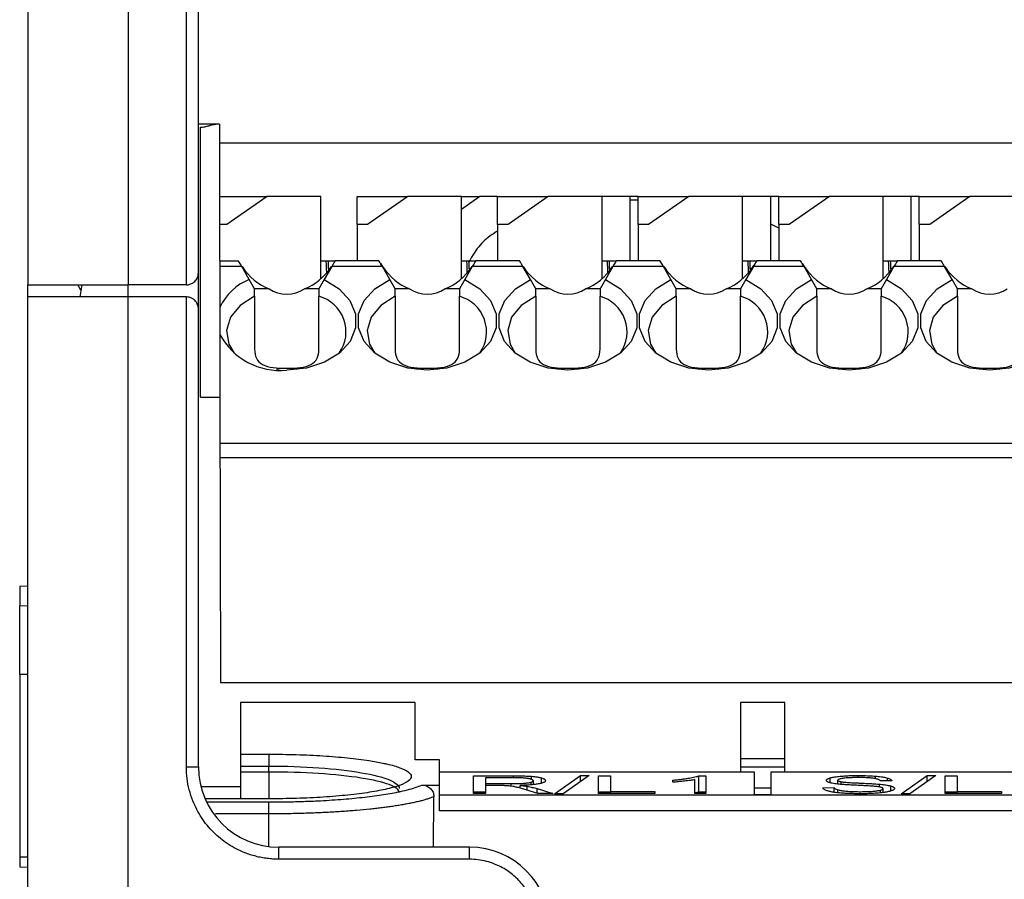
# Model space of a CAD drawing. Header units: inches. Extents: x 0 to 559, y 0 to 432.
# Tile 7 of 23: x 177 to 202, y 144 to 165. Entities that reach past the tile are written whole.
import ezdxf

# ---------------------------------------------------------------- set-up
doc = ezdxf.new("R2010")
doc.units = ezdxf.units.IN
doc.header["$LTSCALE"] = 10
doc.header["$MEASUREMENT"] = 0

msp = doc.modelspace()

# ---------------------------------------------------------------- linework, layer by layer
for p, q in [((177.548, 182.651), (177.548, 158.818)), ((180.048, 175.663), (180.048, 158.818)), ((181.498, 158.818), (181.498, 172.818)), ((181.798, 159.118), (181.798, 172.818)), ((182.235, 162.818), (181.798, 162.818)), ((182.323, 162.818), (182.235, 162.818)), ((182.323, 162.818), (182.335, 156.018)), ((181.848, 156.018), (181.848, 162.742)), ((182.324, 162.353), (204.548, 162.353)), ((182.327, 161.018), (183.509, 161.018)), ((183.509, 161.018), (182.509, 160.318)), ((184.848, 161.018), (183.509, 161.018)), ((184.848, 158.971), (184.848, 161.018)), ((185.748, 161.018), (187.009, 161.018)), ((185.748, 160.318), (185.748, 161.018)), ((187.009, 161.018), (186.009, 160.318)), ((188.348, 161.018), (187.009, 161.018)), ((188.809, 161.018), (188.348, 160.695)), ((188.348, 161.018), (188.809, 161.018)), ((188.348, 158.971), (188.348, 161.018)), ((189.248, 161.018), (188.809, 161.018)), ((189.248, 161.018), (190.509, 161.018)), ((189.248, 160.318), (189.248, 161.018)), ((190.509, 161.018), (189.509, 160.318)), ((191.848, 161.018), (190.509, 161.018)), ((192.548, 161.018), (191.848, 161.018)), ((191.848, 158.971), (191.848, 161.018)), ((192.548, 159.418), (192.548, 161.018)), ((192.748, 161.018), (192.548, 161.018)), ((192.748, 160.93), (192.548, 160.924)), ((192.748, 161.018), (194.009, 161.018)), ((192.748, 160.318), (192.748, 161.018)), ((194.009, 161.018), (193.009, 160.318)), ((195.348, 161.018), (194.009, 161.018)), ((196.048, 161.018), (195.348, 161.018)), ((195.348, 158.971), (195.348, 161.018)), ((196.048, 159.418), (196.048, 161.018)), ((196.248, 161.018), (196.048, 161.018)), ((196.248, 161.018), (197.509, 161.018)), ((196.248, 160.318), (196.248, 161.018)), ((197.509, 161.018), (196.509, 160.318)), ((198.848, 161.018), (197.509, 161.018)), ((199.548, 161.018), (198.848, 161.018)), ((198.848, 158.971), (198.848, 161.018)), ((199.548, 159.418), (199.548, 161.018)), ((199.748, 161.018), (199.548, 161.018)), ((199.748, 161.018), (201.009, 161.018)), ((199.748, 160.318), (199.748, 161.018)), ((201.009, 161.018), (200.009, 160.318)), ((202.348, 161.018), (201.009, 161.018)), ((182.509, 160.318), (182.328, 160.318)), ((185.748, 160.318), (185.748, 159.418)), ((186.009, 160.318), (185.748, 160.318)), ((189.248, 160.318), (189.248, 159.418)), ((189.509, 160.318), (189.248, 160.318)), ((192.748, 160.318), (192.748, 159.418)), ((193.009, 160.318), (192.748, 160.318)), ((196.248, 160.229), (196.048, 160.325)), ((196.248, 160.318), (196.248, 159.418)), ((196.509, 160.318), (196.248, 160.318)), ((199.748, 160.318), (199.748, 159.418)), ((200.009, 160.318), (199.748, 160.318)), ((182.329, 159.418), (182.794, 159.418)), ((184.848, 159.418), (184.978, 159.418)), ((184.978, 159.418), (185.031, 159.418)), ((185.031, 159.418), (185.202, 159.418)), ((186.294, 159.418), (185.202, 159.418)), ((188.348, 159.418), (188.478, 159.418)), ((188.478, 159.418), (188.531, 159.418)), ((188.531, 159.418), (188.702, 159.418)), ((189.794, 159.418), (188.702, 159.418)), ((191.848, 159.418), (191.978, 159.418)), ((191.978, 159.418), (192.031, 159.418)), ((192.031, 159.418), (192.202, 159.418)), ((193.294, 159.418), (192.202, 159.418)), ((195.348, 159.418), (195.478, 159.418)), ((195.478, 159.418), (195.531, 159.418)), ((195.531, 159.418), (195.702, 159.418)), ((196.794, 159.418), (195.702, 159.418)), ((198.848, 159.418), (198.978, 159.418)), ((198.978, 159.418), (199.031, 159.418)), ((199.031, 159.418), (199.202, 159.418)), ((200.294, 159.418), (199.202, 159.418)), ((181.798, 158.218), (181.798, 159.118)), ((182.878, 159.272), (182.33, 159.272)), ((183.064, 158.949), (182.878, 159.272)), ((185.117, 159.272), (184.931, 158.949)), ((185.038, 159.218), (185.038, 159.172)), ((185.073, 159.218), (185.038, 159.218)), ((186.378, 159.272), (185.117, 159.272)), ((186.564, 158.949), (186.378, 159.272)), ((188.617, 159.272), (188.431, 158.949)), ((188.538, 159.218), (188.538, 159.172)), ((188.573, 159.218), (188.538, 159.218)), ((189.878, 159.272), (188.617, 159.272)), ((190.064, 158.949), (189.878, 159.272)), ((192.117, 159.272), (191.931, 158.949)), ((192.038, 159.218), (192.038, 159.172)), ((192.073, 159.218), (192.038, 159.218)), ((193.378, 159.272), (192.117, 159.272)), ((193.564, 158.949), (193.378, 159.272)), ((195.617, 159.272), (195.431, 158.949)), ((195.538, 159.218), (195.538, 159.172)), ((195.573, 159.218), (195.538, 159.218)), ((196.878, 159.272), (195.617, 159.272)), ((197.064, 158.949), (196.878, 159.272)), ((199.117, 159.272), (198.931, 158.949)), ((199.038, 159.218), (199.038, 159.172)), ((199.073, 159.218), (199.038, 159.218)), ((200.378, 159.272), (199.117, 159.272)), ((200.564, 158.949), (200.378, 159.272)), ((177.548, 158.518), (177.548, 158.818)), ((178.873, 158.683), (178.798, 158.818)), ((178.894, 158.818), (178.848, 158.518)), ((181.498, 158.818), (180.048, 158.818)), ((180.048, 158.518), (180.048, 158.818)), ((183.558, 158.718), (183.198, 158.718)), ((184.798, 158.718), (184.438, 158.718)), ((187.058, 158.718), (186.698, 158.718)), ((188.298, 158.718), (187.938, 158.718)), ((190.558, 158.718), (190.198, 158.718)), ((191.798, 158.718), (191.438, 158.718)), ((194.058, 158.718), (193.698, 158.718)), ((195.298, 158.718), (194.938, 158.718)), ((197.558, 158.718), (197.198, 158.718)), ((198.798, 158.718), (198.438, 158.718)), ((201.058, 158.718), (200.698, 158.718)), ((177.548, 141.518), (177.548, 158.518)), ((180.048, 158.518), (177.548, 158.518)), ((180.048, 141.478), (180.048, 158.518)), ((181.498, 158.518), (180.048, 158.518)), ((181.498, 146.818), (181.498, 158.518)), ((183.198, 158.533), (183.198, 157.213)), ((184.798, 157.213), (184.798, 158.533)), ((186.698, 158.533), (186.698, 157.213)), ((188.298, 157.213), (188.298, 158.533)), ((190.198, 158.533), (190.198, 157.213)), ((191.798, 157.213), (191.798, 158.533)), ((193.698, 158.533), (193.698, 157.213)), ((195.298, 157.213), (195.298, 158.533)), ((197.198, 158.533), (197.198, 157.213)), ((198.798, 157.213), (198.798, 158.533)), ((200.698, 158.533), (200.698, 157.213)), ((181.798, 146.818), (181.798, 158.218)), ((181.848, 156.018), (182.335, 156.018)), ((182.335, 156.018), (182.348, 148.918)), ((224.248, 154.865), (182.337, 154.865)), ((224.248, 154.511), (182.338, 154.511)), ((177.548, 151.318), (177.348, 151.308)), ((177.348, 151.308), (177.348, 150.829)), ((177.548, 150.818), (177.348, 150.829)), ((177.348, 149.118), (177.348, 150.829)), ((177.548, 149.118), (177.348, 149.118)), ((177.348, 149.118), (177.348, 144.568)), ((182.348, 148.918), (223.841, 148.918)), ((182.848, 148.418), (182.848, 147.134)), ((187.198, 148.418), (182.848, 148.418)), ((187.198, 146.992), (187.198, 148.418)), ((196.398, 148.418), (195.298, 148.418)), ((195.298, 148.418), (195.298, 147.019)), ((196.398, 147.019), (196.398, 148.418)), ((182.848, 147.134), (183.548, 147.134)), ((182.848, 147.134), (182.848, 146.837)), ((187.798, 146.992), (187.198, 146.992)), ((187.798, 146.364), (187.798, 146.992)), ((196.398, 147.019), (195.298, 147.019)), ((195.298, 147.019), (195.298, 146.821)), ((196.398, 146.821), (196.398, 147.019)), ((181.498, 146.818), (181.798, 146.818)), ((182.848, 146.837), (183.548, 146.837)), ((182.848, 146.837), (182.848, 146.689)), ((183.548, 146.689), (182.848, 146.689)), ((182.848, 146.689), (182.848, 146.025)), ((183.548, 146.689), (183.548, 146.837)), ((183.548, 146.689), (183.548, 146.025)), ((195.298, 146.688), (187.798, 146.688)), ((195.298, 146.821), (196.398, 146.821)), ((195.298, 146.821), (195.298, 146.688)), ((195.648, 146.688), (195.298, 146.688)), ((195.648, 146.124), (195.648, 146.688)), ((196.048, 146.688), (196.048, 146.124)), ((196.398, 146.688), (196.048, 146.688)), ((196.398, 146.688), (196.398, 146.821)), ((204.498, 146.688), (196.398, 146.688)), ((188.648, 146.594), (189.641, 146.594)), ((188.648, 146.156), (188.648, 146.594)), ((188.944, 146.546), (188.944, 146.401)), ((189.653, 146.546), (188.944, 146.546)), ((188.944, 146.401), (188.944, 146.35)), ((188.944, 146.401), (189.581, 146.401)), ((189.581, 146.401), (189.581, 146.337)), ((189.641, 146.546), (189.641, 146.594)), ((190.073, 146.435), (190.073, 146.369)), ((190.096, 146.493), (190.096, 146.582)), ((190.133, 146.475), (190.133, 146.375)), ((190.344, 146.415), (190.344, 146.541)), ((190.662, 146.148), (191.311, 146.602)), ((191.531, 146.602), (190.883, 146.148)), ((191.311, 146.602), (191.531, 146.602)), ((191.311, 146.448), (191.311, 146.602)), ((191.76, 146.594), (192.057, 146.594)), ((191.76, 146.156), (191.76, 146.594)), ((192.057, 146.594), (192.057, 146.207)), ((193.612, 146.434), (193.612, 146.486)), ((194.162, 146.156), (194.162, 146.499)), ((194.26, 146.596), (194.437, 146.596)), ((194.26, 146.191), (194.26, 146.596)), ((194.437, 146.596), (194.437, 146.156)), ((197.53, 146.422), (197.53, 146.543)), ((197.719, 146.39), (197.719, 146.485)), ((197.806, 146.382), (197.806, 146.446)), ((198.222, 146.545), (198.222, 146.602)), ((198.66, 146.52), (198.66, 146.586)), ((198.748, 146.386), (198.748, 146.317)), ((199.064, 146.471), (198.779, 146.467)), ((198.953, 146.469), (198.953, 146.54)), ((199.294, 146.148), (199.944, 146.602)), ((200.164, 146.602), (199.516, 146.148)), ((199.944, 146.602), (200.164, 146.602)), ((199.944, 146.448), (199.944, 146.602)), ((200.393, 146.594), (200.689, 146.594)), ((200.393, 146.156), (200.393, 146.594)), ((200.689, 146.594), (200.689, 146.207)), ((182.848, 146.318), (181.861, 146.318)), ((187.362, 146.364), (187.798, 146.364)), ((187.798, 145.726), (187.798, 146.364)), ((188.944, 146.19), (188.648, 146.19)), ((188.944, 146.156), (188.648, 146.156)), ((188.944, 146.35), (188.944, 146.156)), ((189.288, 146.35), (188.944, 146.35)), ((189.807, 146.288), (189.807, 146.355)), ((190.249, 146.156), (189.953, 146.247)), ((189.986, 146.237), (189.986, 146.333)), ((190.232, 146.275), (190.622, 146.156)), ((190.232, 146.161), (190.232, 146.275)), ((190.622, 146.156), (190.249, 146.156)), ((190.883, 146.148), (190.662, 146.148)), ((192.057, 146.19), (191.76, 146.19)), ((193.16, 146.156), (191.76, 146.156)), ((192.057, 146.207), (193.16, 146.207)), ((192.057, 146.156), (192.057, 146.207)), ((193.16, 146.207), (193.16, 146.156)), ((194.26, 146.191), (194.162, 146.168)), ((194.437, 146.156), (194.162, 146.156)), ((194.437, 146.191), (194.26, 146.191)), ((196.048, 146.284), (195.648, 146.284)), ((196.048, 146.124), (195.648, 146.124)), ((197.348, 146.297), (197.627, 146.301)), ((197.627, 146.185), (197.627, 146.301)), ((197.719, 146.174), (197.719, 146.247)), ((198.781, 146.171), (198.781, 146.237)), ((198.845, 146.179), (198.845, 146.275)), ((199.037, 146.217), (199.037, 146.342)), ((199.516, 146.148), (199.294, 146.148)), ((200.689, 146.19), (200.393, 146.19)), ((201.793, 146.156), (200.393, 146.156)), ((200.689, 146.207), (201.793, 146.207)), ((200.689, 146.156), (200.689, 146.207)), ((201.793, 146.207), (201.793, 146.156)), ((183.551, 146.025), (181.962, 146.025)), ((183.548, 146.021), (181.963, 146.021)), ((182, 145.943), (183.548, 145.943)), ((183.548, 145.646), (183.548, 145.943)), ((187.648, 144.818), (187.661, 146.074)), ((241.298, 146.111), (187.798, 146.111)), ((183.548, 145.646), (182.221, 145.646)), ((183.548, 144.834), (183.548, 145.646)), ((241.298, 145.726), (187.798, 145.726)), ((188.548, 144.818), (183.798, 144.818)), ((183.798, 144.518), (183.798, 144.818)), ((188.548, 144.518), (188.548, 144.818)), ((177.548, 144.568), (177.348, 144.568)), ((177.348, 144.568), (177.348, 144.329)), ((188.548, 144.518), (183.798, 144.518)), ((177.348, 144.329), (177.548, 144.318))]:
    msp.add_line(p, q)
at = {"flags": 128}
for points in [[(182.878, 159.272), (182.842, 159.334), (182.816, 159.38), (182.799, 159.409), (182.794, 159.418)], [(185.202, 159.418), (185.196, 159.409), (185.18, 159.38), (185.153, 159.334), (185.117, 159.272)], [(186.378, 159.272), (186.342, 159.334), (186.316, 159.38), (186.299, 159.409), (186.294, 159.418)], [(188.702, 159.418), (188.696, 159.409), (188.68, 159.38), (188.653, 159.334), (188.617, 159.272)], [(189.878, 159.272), (189.842, 159.334), (189.816, 159.38), (189.799, 159.409), (189.794, 159.418)], [(192.202, 159.418), (192.196, 159.409), (192.18, 159.38), (192.153, 159.334), (192.117, 159.272)], [(193.378, 159.272), (193.342, 159.334), (193.316, 159.38), (193.299, 159.409), (193.294, 159.418)], [(195.702, 159.418), (195.696, 159.409), (195.68, 159.38), (195.653, 159.334), (195.617, 159.272)], [(196.878, 159.272), (196.842, 159.334), (196.816, 159.38), (196.799, 159.409), (196.794, 159.418)], [(199.202, 159.418), (199.196, 159.409), (199.18, 159.38), (199.153, 159.334), (199.117, 159.272)], [(200.378, 159.272), (200.342, 159.334), (200.316, 159.38), (200.299, 159.409), (200.294, 159.418)], [(184.931, 158.949), (185.304, 158.721), (185.571, 158.428), (185.711, 158.094), (185.711, 157.745), (185.573, 157.411), (185.307, 157.117), (184.934, 156.889), (184.486, 156.744), (183.998, 156.694)], [(187.498, 156.694), (187.01, 156.744), (186.561, 156.889), (186.189, 157.117), (185.923, 157.411), (185.784, 157.745), (185.785, 158.094), (185.924, 158.428), (186.191, 158.721), (186.564, 158.949)], [(188.431, 158.949), (188.804, 158.721), (189.071, 158.428), (189.211, 158.094), (189.211, 157.745), (189.073, 157.411), (188.807, 157.117), (188.434, 156.889), (187.986, 156.744), (187.498, 156.694)], [(190.998, 156.694), (190.51, 156.744), (190.061, 156.889), (189.689, 157.117), (189.423, 157.411), (189.284, 157.745), (189.285, 158.094), (189.424, 158.428), (189.691, 158.721), (190.064, 158.949)], [(191.931, 158.949), (192.304, 158.721), (192.571, 158.428), (192.711, 158.094), (192.711, 157.745), (192.573, 157.411), (192.307, 157.117), (191.934, 156.889), (191.486, 156.744), (190.998, 156.694)], [(194.498, 156.694), (194.01, 156.744), (193.561, 156.889), (193.189, 157.117), (192.923, 157.411), (192.784, 157.745), (192.785, 158.094), (192.924, 158.428), (193.191, 158.721), (193.564, 158.949)], [(195.431, 158.949), (195.804, 158.721), (196.071, 158.428), (196.211, 158.094), (196.211, 157.745), (196.073, 157.411), (195.807, 157.117), (195.434, 156.889), (194.986, 156.744), (194.498, 156.694)], [(197.998, 156.694), (197.51, 156.744), (197.061, 156.889), (196.689, 157.117), (196.423, 157.411), (196.284, 157.745), (196.285, 158.094), (196.424, 158.428), (196.691, 158.721), (197.064, 158.949)], [(198.931, 158.949), (199.304, 158.721), (199.571, 158.428), (199.711, 158.094), (199.711, 157.745), (199.573, 157.411), (199.307, 157.117), (198.934, 156.889), (198.486, 156.744), (197.998, 156.694)], [(201.498, 156.694), (201.01, 156.744), (200.561, 156.889), (200.189, 157.117), (199.923, 157.411), (199.784, 157.745), (199.785, 158.094), (199.924, 158.428), (200.191, 158.721), (200.564, 158.949)], [(202.431, 158.949), (202.804, 158.721), (203.071, 158.428), (203.211, 158.094), (203.211, 157.745), (203.073, 157.411), (202.807, 157.117), (202.434, 156.889), (201.986, 156.744), (201.498, 156.694)], [(183.198, 158.533), (182.837, 158.307), (182.596, 158.013), (182.499, 157.679), (182.557, 157.341), (182.689, 157.117)], [(186.698, 158.533), (186.337, 158.307), (186.096, 158.013), (185.999, 157.679), (186.057, 157.341), (186.189, 157.117)], [(190.198, 158.533), (189.837, 158.307), (189.596, 158.013), (189.499, 157.679), (189.557, 157.341), (189.689, 157.117)], [(193.698, 158.533), (193.337, 158.307), (193.096, 158.013), (192.999, 157.679), (193.057, 157.341), (193.189, 157.117)], [(197.198, 158.533), (196.837, 158.307), (196.596, 158.013), (196.499, 157.679), (196.557, 157.341), (196.689, 157.117)], [(200.698, 158.533), (200.337, 158.307), (200.096, 158.013), (199.999, 157.679), (200.057, 157.341), (200.189, 157.117)]]:
    msp.add_lwpolyline(points, dxfattribs=at)
for centre, radius, start, end in [((183.551, 157.705), 1.336, 111.3747, 155.9379), ((183.998, 159.386), 0.8, 236.6379, 303.3621), ((187.498, 159.386), 0.8, 236.6379, 303.3621), ((190.998, 159.386), 0.8, 236.6379, 303.3621), ((194.498, 159.386), 0.8, 236.6379, 303.3621), ((197.998, 159.386), 0.8, 236.6379, 303.3621), ((201.498, 159.386), 0.8, 236.6379, 303.3621), ((184.553, 157.646), 0.92, 324.9475, 74.6049), ((188.053, 157.646), 0.92, 324.9474, 74.605), ((191.553, 157.646), 0.92, 324.9474, 74.605), ((195.053, 157.646), 0.92, 324.9477, 74.6047), ((198.553, 157.646), 0.92, 324.9476, 74.6048), ((183.828, 158.38), 1.694, 208.0277, 275.742), ((183.798, 146.818), 2, 180, 270)]:
    msp.add_arc(centre, radius, start, end)
for centre, major_axis, ratio, start_param, end_param in [((184.978, 158.918), (0, 0.5), 0.034921, 5.126844, 6.28324), ((185.031, 159.218), (0, 0.2), 0.034921, 4.712389, 6.283185), ((188.478, 158.918), (0, 0.5), 0.034921, 5.126844, 6.28324), ((188.531, 159.218), (0, 0.2), 0.034921, 4.712389, 6.283185), ((191.978, 158.918), (0, 0.5), 0.034921, 5.126844, 6.28324), ((192.031, 159.218), (0, 0.2), 0.034921, 4.712389, 6.283185), ((195.478, 158.918), (0, 0.5), 0.034921, 5.126844, 6.28324), ((195.531, 159.218), (0, 0.2), 0.034921, 4.712389, 6.283185), ((198.978, 158.918), (0, 0.5), 0.034921, 5.126844, 6.28324), ((199.031, 159.218), (0, 0.2), 0.034921, 4.712389, 6.283185), ((183.998, 160.413), (0, 1.779), 0.816497, 2.267626, 2.83382), ((183.998, 160.413), (0, 1.779), 0.816497, 3.449365, 4.015559), ((187.498, 160.413), (0, 1.779), 0.816497, 2.267626, 2.83382), ((187.498, 160.413), (0, 1.779), 0.816497, 3.449365, 4.015559), ((190.998, 160.413), (0, 1.779), 0.816497, 2.267626, 2.83382), ((190.998, 160.413), (0, 1.779), 0.816497, 3.449365, 4.015559), ((194.498, 160.413), (0, 1.779), 0.816497, 2.267626, 2.83382), ((194.498, 160.413), (0, 1.779), 0.816497, 3.449365, 4.015559), ((197.998, 160.413), (0, 1.779), 0.816497, 2.267626, 2.83382), ((197.998, 160.413), (0, 1.779), 0.816497, 3.449365, 4.015559), ((201.498, 160.413), (0, 1.779), 0.816497, 2.267626, 2.83382), ((183.998, 154.618), (0, 2.121), 0.707107, 0, 0.172847), ((183.998, 154.618), (0, 2.121), 0.707107, 6.110339, 6.283185), ((187.498, 154.618), (0, 2.121), 0.707107, 0, 0.172847), ((187.498, 154.618), (0, 2.121), 0.707107, 6.110339, 6.283185), ((190.998, 154.618), (0, 2.121), 0.707107, 0, 0.172847), ((190.998, 154.618), (0, 2.121), 0.707107, 6.110339, 6.283185), ((194.498, 154.618), (0, 2.121), 0.707107, 0, 0.172847), ((194.498, 154.618), (0, 2.121), 0.707107, 6.110339, 6.283185), ((197.998, 154.618), (0, 2.121), 0.707107, 0, 0.172847), ((197.998, 154.618), (0, 2.121), 0.707107, 6.110339, 6.283185), ((201.498, 154.618), (0, 2.121), 0.707107, 0, 0.172847), ((201.498, 154.618), (0, 2.121), 0.707107, 6.110339, 6.283185)]:
    msp.add_ellipse(centre, major_axis=major_axis, ratio=ratio, start_param=start_param, end_param=end_param)
for points, knots in [([(181.848, 162.742), (181.866, 162.742), (181.903, 162.743), (181.959, 162.752), (182.014, 162.765), (182.073, 162.782), (182.133, 162.799), (182.19, 162.815), (182.22, 162.817), (182.235, 162.818)], [0, 0, 0, 0, 0.119049, 0.241562, 0.370014, 0.506557, 0.675411, 0.838839, 1, 1, 1, 1]), ([(189.248, 160.157), (189.201, 160.128), (189.017, 160.016), (188.747, 159.765), (188.607, 159.52), (188.534, 159.393)], [0, 0, 0, 0, 0.141311, 0.552595, 1, 1, 1, 1]), ([(181.498, 158.818), (181.512, 158.819), (181.543, 158.82), (181.587, 158.831), (181.63, 158.848), (181.67, 158.872), (181.71, 158.904), (181.746, 158.946), (181.773, 158.995), (181.793, 159.054), (181.796, 159.094), (181.798, 159.118)], [0, 0, 0, 0, 0.077104, 0.157514, 0.242742, 0.334062, 0.432513, 0.555863, 0.699006, 0.822548, 1, 1, 1, 1]), ([(177.548, 158.818), (177.548, 158.818), (177.613, 158.818), (177.863, 158.818), (178.049, 158.818), (178.511, 158.818), (178.789, 158.818), (179.393, 158.818), (179.72, 158.818), (180.048, 158.818)], [0, 0, 0, 0, 0.25, 0.25, 0.5, 0.5, 0.75, 0.75, 1, 1, 1, 1]), ([(181.798, 158.218), (181.797, 158.235), (181.795, 158.265), (181.786, 158.305), (181.77, 158.346), (181.746, 158.389), (181.705, 158.439), (181.648, 158.481), (181.575, 158.512), (181.523, 158.516), (181.498, 158.518)], [0, 0, 0, 0, 0.122941, 0.222547, 0.298823, 0.441427, 0.564346, 0.725973, 0.86919, 1, 1, 1, 1]), ([(183.198, 157.213), (183.198, 157.131), (183.21, 157.056), (183.271, 156.927), (183.322, 156.874), (183.466, 156.797), (183.558, 156.774), (183.765, 156.745), (183.881, 156.74), (183.998, 156.74)], [0, 0, 0, 0, 0.25, 0.25, 0.5, 0.5, 0.75, 0.75, 1, 1, 1, 1]), ([(183.998, 156.74), (184.114, 156.74), (184.229, 156.745), (184.437, 156.774), (184.529, 156.797), (184.672, 156.873), (184.723, 156.925), (184.786, 157.056), (184.798, 157.131), (184.798, 157.213)], [0, 0, 0, 0, 0.25, 0.25, 0.5, 0.5, 0.75, 0.75, 1, 1, 1, 1]), ([(186.698, 157.213), (186.698, 157.131), (186.71, 157.056), (186.771, 156.927), (186.822, 156.874), (186.966, 156.797), (187.058, 156.774), (187.265, 156.745), (187.381, 156.74), (187.498, 156.74)], [0, 0, 0, 0, 0.25, 0.25, 0.5, 0.5, 0.75, 0.75, 1, 1, 1, 1]), ([(187.498, 156.74), (187.614, 156.74), (187.729, 156.745), (187.937, 156.774), (188.029, 156.797), (188.172, 156.873), (188.223, 156.925), (188.286, 157.056), (188.298, 157.131), (188.298, 157.213)], [0, 0, 0, 0, 0.25, 0.25, 0.5, 0.5, 0.75, 0.75, 1, 1, 1, 1]), ([(190.198, 157.213), (190.198, 157.131), (190.21, 157.056), (190.271, 156.927), (190.322, 156.874), (190.466, 156.797), (190.558, 156.774), (190.765, 156.745), (190.881, 156.74), (190.998, 156.74)], [0, 0, 0, 0, 0.25, 0.25, 0.5, 0.5, 0.75, 0.75, 1, 1, 1, 1]), ([(190.998, 156.74), (191.114, 156.74), (191.229, 156.745), (191.437, 156.774), (191.529, 156.797), (191.672, 156.873), (191.723, 156.925), (191.786, 157.056), (191.798, 157.131), (191.798, 157.213)], [0, 0, 0, 0, 0.25, 0.25, 0.5, 0.5, 0.75, 0.75, 1, 1, 1, 1]), ([(193.698, 157.213), (193.698, 157.131), (193.71, 157.056), (193.771, 156.927), (193.822, 156.874), (193.966, 156.797), (194.058, 156.774), (194.265, 156.745), (194.381, 156.74), (194.498, 156.74)], [0, 0, 0, 0, 0.25, 0.25, 0.5, 0.5, 0.75, 0.75, 1, 1, 1, 1]), ([(194.498, 156.74), (194.614, 156.74), (194.729, 156.745), (194.937, 156.774), (195.029, 156.797), (195.172, 156.873), (195.223, 156.925), (195.286, 157.056), (195.298, 157.131), (195.298, 157.213)], [0, 0, 0, 0, 0.25, 0.25, 0.5, 0.5, 0.75, 0.75, 1, 1, 1, 1]), ([(197.198, 157.213), (197.198, 157.131), (197.21, 157.056), (197.271, 156.927), (197.322, 156.874), (197.466, 156.797), (197.558, 156.774), (197.765, 156.745), (197.881, 156.74), (197.998, 156.74)], [0, 0, 0, 0, 0.25, 0.25, 0.5, 0.5, 0.75, 0.75, 1, 1, 1, 1]), ([(197.998, 156.74), (198.114, 156.74), (198.229, 156.745), (198.437, 156.774), (198.529, 156.797), (198.672, 156.873), (198.723, 156.925), (198.786, 157.056), (198.798, 157.131), (198.798, 157.213)], [0, 0, 0, 0, 0.25, 0.25, 0.5, 0.5, 0.75, 0.75, 1, 1, 1, 1]), ([(200.698, 157.213), (200.698, 157.131), (200.71, 157.056), (200.771, 156.927), (200.822, 156.874), (200.966, 156.797), (201.058, 156.774), (201.265, 156.745), (201.381, 156.74), (201.498, 156.74)], [0, 0, 0, 0, 0.25, 0.25, 0.5, 0.5, 0.75, 0.75, 1, 1, 1, 1]), ([(201.498, 156.74), (201.614, 156.74), (201.729, 156.745), (201.937, 156.774), (202.029, 156.797), (202.172, 156.873), (202.223, 156.925), (202.286, 157.056), (202.298, 157.131), (202.298, 157.213)], [0, 0, 0, 0, 0.25, 0.25, 0.5, 0.5, 0.75, 0.75, 1, 1, 1, 1]), ([(183.548, 147.134), (183.778, 147.132), (184.24, 147.128), (184.906, 147.095), (185.519, 147.044), (186.028, 146.981), (186.28, 146.93), (186.391, 146.908)], [0, 0, 0, 0, 0.2081155, 0.4171794, 0.6253348, 0.8350005, 1, 1, 1, 1]), ([(183.548, 147.134), (183.548, 147.123), (183.548, 147.085), (183.548, 146.97), (183.548, 146.899), (183.548, 146.837)], [0, 0, 0, 0, 0.5, 0.5, 1, 1, 1, 1]), ([(186.391, 146.908), (186.423, 146.902), (186.606, 146.868), (186.832, 146.795), (187.051, 146.69), (187.12, 146.58), (187.055, 146.47), (186.85, 146.364), (186.521, 146.267), (186.076, 146.182), (185.535, 146.112), (184.916, 146.061), (184.246, 146.027), (183.78, 146.023), (183.548, 146.021)], [0, 0, 0, 0, 0.018609, 0.107477, 0.197481, 0.287746, 0.377718, 0.468012, 0.557045, 0.646015, 0.734574, 0.823287, 0.911687, 1, 1, 1, 1]), ([(183.798, 144.518), (183.749, 144.519), (183.653, 144.521), (183.509, 144.535), (183.367, 144.557), (183.226, 144.589), (183.087, 144.629), (182.85, 144.715), (182.526, 144.881), (182.161, 145.18), (181.861, 145.546), (181.672, 145.912), (181.564, 146.244), (181.508, 146.529), (181.501, 146.721), (181.498, 146.818)], [0, 0, 0, 0, 0.0402126, 0.0801412, 0.1199442, 0.1597814, 0.1998124, 0.2401943, 0.3697943, 0.5000516, 0.6296072, 0.7599088, 0.8399799, 0.9195802, 1, 1, 1, 1]), ([(183.548, 146.837), (183.976, 146.837), (184.404, 146.823), (185.193, 146.766), (185.553, 146.725), (186.153, 146.621), (186.392, 146.56), (186.714, 146.426), (186.798, 146.353), (186.798, 146.281)], [0, 0, 0, 0, 0.25, 0.25, 0.5, 0.5, 0.75, 0.75, 1, 1, 1, 1]), ([(186.798, 146.18), (186.798, 146.246), (186.628, 146.38), (185.906, 146.549), (184.824, 146.663), (183.973, 146.689), (183.548, 146.689), (183.548, 146.689)], [0.5000011, 0.5000011, 0.5000011, 0.5000011, 0.624995, 0.749989, 0.8749829, 0.9999769, 0.9999827, 0.9999827, 0.9999827, 0.9999827]), ([(189.581, 146.401), (189.642, 146.401), (189.751, 146.401), (189.854, 146.406), (189.899, 146.409)], [0, 0, 0, 0, 0.56067, 1, 1, 1, 1]), ([(189.641, 146.594), (189.687, 146.594), (189.775, 146.594), (189.898, 146.592), (190.005, 146.588), (190.067, 146.584), (190.096, 146.582)], [0, 0, 0, 0, 0.299506, 0.564232, 0.796557, 1, 1, 1, 1]), ([(190.016, 146.526), (190.003, 146.528), (189.975, 146.532), (189.924, 146.537), (189.867, 146.541), (189.802, 146.544), (189.73, 146.546), (189.679, 146.546), (189.653, 146.546)], [0, 0, 0, 0, 0.1457756, 0.2948068, 0.451377, 0.6191932, 0.801277, 1, 1, 1, 1]), ([(190.284, 146.396), (190.269, 146.393), (190.238, 146.387), (190.182, 146.379), (190.121, 146.372), (190.052, 146.367), (189.977, 146.362), (189.895, 146.358), (189.837, 146.356), (189.807, 146.355)], [0, 0, 0, 0, 0.132132, 0.264679, 0.399679, 0.539062, 0.684583, 0.837787, 1, 1, 1, 1]), ([(189.899, 146.409), (189.917, 146.41), (189.953, 146.413), (190.001, 146.419), (190.042, 146.427), (190.063, 146.432), (190.073, 146.435)], [0, 0, 0, 0, 0.246858, 0.490903, 0.739597, 1, 1, 1, 1]), ([(190.133, 146.475), (190.132, 146.479), (190.13, 146.486), (190.116, 146.498), (190.093, 146.508), (190.06, 146.517), (190.031, 146.523), (190.016, 146.526)], [0, 0, 0, 0, 0.215085, 0.418438, 0.614034, 0.806327, 1, 1, 1, 1]), ([(190.073, 146.435), (190.083, 146.438), (190.101, 146.444), (190.119, 146.454), (190.131, 146.464), (190.132, 146.471), (190.133, 146.475)], [0, 0, 0, 0, 0.245484, 0.491559, 0.7419, 1, 1, 1, 1]), ([(190.096, 146.582), (190.113, 146.581), (190.147, 146.578), (190.194, 146.573), (190.237, 146.566), (190.277, 146.559), (190.313, 146.55), (190.334, 146.544), (190.344, 146.541)], [0, 0, 0, 0, 0.153363, 0.308964, 0.469289, 0.636614, 0.812946, 1, 1, 1, 1]), ([(190.438, 146.475), (190.438, 146.47), (190.436, 146.46), (190.423, 146.445), (190.402, 146.432), (190.371, 146.419), (190.333, 146.407), (190.3, 146.4), (190.284, 146.396)], [0, 0, 0, 0, 0.181252, 0.354243, 0.520651, 0.682362, 0.841427, 1, 1, 1, 1]), ([(190.344, 146.541), (190.356, 146.537), (190.38, 146.529), (190.406, 146.516), (190.425, 146.502), (190.436, 146.489), (190.438, 146.479), (190.438, 146.475)], [0, 0, 0, 0, 0.196467, 0.393036, 0.591398, 0.793198, 1, 1, 1, 1]), ([(193.612, 146.486), (193.65, 146.49), (193.725, 146.497), (193.829, 146.509), (193.927, 146.523), (193.986, 146.533), (194.015, 146.538)], [0, 0, 0, 0, 0.253691, 0.503915, 0.752173, 1, 1, 1, 1]), ([(193.901, 146.462), (193.851, 146.456), (193.759, 146.446), (193.658, 146.438), (193.612, 146.434)], [0, 0, 0, 0, 0.547136, 1, 1, 1, 1]), ([(194.162, 146.499), (194.145, 146.496), (194.109, 146.489), (194.047, 146.48), (193.978, 146.471), (193.927, 146.465), (193.901, 146.462)], [0, 0, 0, 0, 0.223482, 0.464047, 0.722635, 1, 1, 1, 1]), ([(194.015, 146.538), (194.068, 146.547), (194.165, 146.565), (194.23, 146.586), (194.26, 146.596)], [0, 0, 0, 0, 0.533078, 1, 1, 1, 1]), ([(197.433, 146.481), (197.434, 146.485), (197.435, 146.494), (197.447, 146.507), (197.467, 146.519), (197.493, 146.531), (197.517, 146.539), (197.53, 146.543)], [0, 0, 0, 0, 0.2040129, 0.4041717, 0.6023013, 0.8002824, 1, 1, 1, 1]), ([(197.511, 146.426), (197.501, 146.429), (197.482, 146.436), (197.46, 146.447), (197.445, 146.458), (197.435, 146.469), (197.434, 146.477), (197.433, 146.481)], [0, 0, 0, 0, 0.1918788, 0.3860285, 0.584298, 0.7884242, 1, 1, 1, 1]), ([(197.751, 146.385), (197.725, 146.388), (197.675, 146.394), (197.609, 146.404), (197.553, 146.414), (197.525, 146.422), (197.511, 146.426)], [0, 0, 0, 0, 0.261835, 0.512922, 0.757464, 1, 1, 1, 1]), ([(197.53, 146.543), (197.543, 146.547), (197.57, 146.554), (197.62, 146.564), (197.676, 146.573), (197.74, 146.581), (197.787, 146.585), (197.811, 146.587)], [0, 0, 0, 0, 0.203669, 0.402473, 0.599416, 0.797581, 1, 1, 1, 1]), ([(197.841, 146.531), (197.826, 146.529), (197.796, 146.524), (197.762, 146.515), (197.737, 146.505), (197.722, 146.495), (197.72, 146.488), (197.719, 146.485)], [0, 0, 0, 0, 0.203661, 0.400348, 0.595173, 0.793391, 1, 1, 1, 1]), ([(197.719, 146.485), (197.72, 146.481), (197.722, 146.474), (197.739, 146.463), (197.765, 146.454), (197.792, 146.449), (197.806, 146.446)], [0, 0, 0, 0, 0.2685351, 0.5193126, 0.76019, 1, 1, 1, 1]), ([(198.183, 146.358), (198.136, 146.36), (198.049, 146.364), (197.929, 146.371), (197.831, 146.378), (197.776, 146.383), (197.751, 146.385)], [0, 0, 0, 0, 0.315787, 0.587059, 0.814653, 1, 1, 1, 1]), ([(197.806, 146.446), (197.816, 146.444), (197.837, 146.441), (197.88, 146.437), (197.932, 146.432), (197.997, 146.428), (198.072, 146.423), (198.158, 146.419), (198.22, 146.416), (198.252, 146.415)], [0, 0, 0, 0, 0.083521, 0.185016, 0.306068, 0.447605, 0.610206, 0.794251, 1, 1, 1, 1]), ([(197.811, 146.587), (197.836, 146.589), (197.886, 146.593), (197.965, 146.597), (198.048, 146.6), (198.134, 146.602), (198.192, 146.602), (198.222, 146.602)], [0, 0, 0, 0, 0.195138, 0.390749, 0.588834, 0.791316, 1, 1, 1, 1]), ([(198.234, 146.551), (198.2, 146.551), (198.136, 146.55), (198.045, 146.548), (197.965, 146.544), (197.896, 146.539), (197.859, 146.534), (197.841, 146.531)], [0, 0, 0, 0, 0.240294, 0.456154, 0.65122, 0.830403, 1, 1, 1, 1]), ([(198.222, 146.602), (198.254, 146.602), (198.317, 146.602), (198.41, 146.6), (198.498, 146.596), (198.582, 146.592), (198.634, 146.588), (198.66, 146.586)], [0, 0, 0, 0, 0.212196, 0.416422, 0.614468, 0.808297, 1, 1, 1, 1]), ([(198.623, 146.529), (198.608, 146.532), (198.577, 146.536), (198.521, 146.542), (198.459, 146.546), (198.39, 146.549), (198.314, 146.55), (198.261, 146.551), (198.234, 146.551)], [0, 0, 0, 0, 0.150077, 0.302255, 0.460257, 0.62742, 0.806568, 1, 1, 1, 1]), ([(198.252, 146.415), (198.308, 146.412), (198.411, 146.407), (198.55, 146.4), (198.66, 146.394), (198.722, 146.389), (198.748, 146.386)], [0, 0, 0, 0, 0.330821, 0.607365, 0.830112, 1, 1, 1, 1]), ([(198.779, 146.467), (198.776, 146.472), (198.768, 146.482), (198.746, 146.496), (198.715, 146.509), (198.675, 146.52), (198.64, 146.526), (198.623, 146.529)], [0, 0, 0, 0, 0.231902, 0.444528, 0.640808, 0.824459, 1, 1, 1, 1]), ([(198.66, 146.586), (198.685, 146.584), (198.734, 146.579), (198.8, 146.571), (198.859, 146.562), (198.911, 146.552), (198.939, 146.544), (198.953, 146.54)], [0, 0, 0, 0, 0.201584, 0.399367, 0.596355, 0.795586, 1, 1, 1, 1]), ([(198.748, 146.386), (198.773, 146.384), (198.822, 146.379), (198.888, 146.371), (198.947, 146.362), (198.997, 146.352), (199.024, 146.345), (199.037, 146.342)], [0, 0, 0, 0, 0.212955, 0.41702, 0.614497, 0.807925, 1, 1, 1, 1]), ([(198.953, 146.54), (198.966, 146.536), (198.992, 146.527), (199.021, 146.514), (199.043, 146.5), (199.058, 146.486), (199.062, 146.476), (199.064, 146.471)], [0, 0, 0, 0, 0.1912075, 0.3851819, 0.5836102, 0.7880689, 1, 1, 1, 1]), ([(183.548, 145.943), (183.617, 145.943), (183.755, 145.943), (183.96, 145.946), (184.164, 145.95), (184.366, 145.956), (184.566, 145.963), (184.897, 145.978), (185.348, 146.006), (185.884, 146.056), (186.367, 146.118), (186.735, 146.183), (187.008, 146.246), (187.208, 146.303), (187.31, 146.344), (187.362, 146.364)], [0, 0, 0, 0, 0.04157, 0.082865, 0.12399, 0.16505, 0.206152, 0.247403, 0.372348, 0.49706, 0.621811, 0.748152, 0.831371, 0.915037, 1, 1, 1, 1]), ([(187.362, 146.364), (187.382, 146.363), (187.423, 146.361), (187.48, 146.344), (187.533, 146.316), (187.578, 146.28), (187.615, 146.236), (187.641, 146.187), (187.658, 146.132), (187.66, 146.094), (187.661, 146.074)], [0, 0, 0, 0, 0.132425, 0.259159, 0.385211, 0.51567, 0.63178, 0.752893, 0.875859, 1, 1, 1, 1]), ([(189.453, 146.348), (189.439, 146.349), (189.407, 146.35), (189.352, 146.35), (189.311, 146.35), (189.288, 146.35)], [0, 0, 0, 0, 0.257972, 0.590476, 1, 1, 1, 1]), ([(189.587, 146.337), (189.565, 146.339), (189.524, 146.344), (189.475, 146.347), (189.453, 146.348)], [0, 0, 0, 0, 0.528366, 1, 1, 1, 1]), ([(189.738, 146.307), (189.713, 146.313), (189.67, 146.324), (189.612, 146.333), (189.587, 146.337)], [0, 0, 0, 0, 0.577699, 1, 1, 1, 1]), ([(189.953, 146.247), (189.916, 146.258), (189.849, 146.278), (189.773, 146.298), (189.738, 146.307)], [0, 0, 0, 0, 0.538308, 1, 1, 1, 1]), ([(189.807, 146.355), (189.843, 146.352), (189.908, 146.345), (189.962, 146.337), (189.986, 146.333)], [0, 0, 0, 0, 0.557443, 1, 1, 1, 1]), ([(189.986, 146.333), (190.007, 146.329), (190.052, 146.321), (190.114, 146.307), (190.175, 146.292), (190.213, 146.281), (190.232, 146.275)], [0, 0, 0, 0, 0.227359, 0.469219, 0.726509, 1, 1, 1, 1]), ([(197.47, 146.218), (197.455, 146.222), (197.425, 146.232), (197.392, 146.247), (197.368, 146.263), (197.352, 146.28), (197.349, 146.291), (197.348, 146.297)], [0, 0, 0, 0, 0.193676, 0.388741, 0.587014, 0.79023, 1, 1, 1, 1]), ([(197.792, 146.165), (197.77, 146.167), (197.726, 146.171), (197.664, 146.179), (197.608, 146.187), (197.556, 146.196), (197.51, 146.206), (197.483, 146.214), (197.47, 146.218)], [0, 0, 0, 0, 0.162826, 0.324812, 0.487781, 0.653522, 0.823737, 1, 1, 1, 1]), ([(197.627, 146.301), (197.635, 146.291), (197.648, 146.272), (197.697, 146.255), (197.719, 146.247)], [0, 0, 0, 0, 0.541364, 1, 1, 1, 1]), ([(197.719, 146.247), (197.729, 146.244), (197.75, 146.239), (197.79, 146.231), (197.835, 146.225), (197.887, 146.218), (197.925, 146.215), (197.945, 146.213)], [0, 0, 0, 0, 0.193016, 0.386745, 0.584052, 0.787646, 1, 1, 1, 1]), ([(198.303, 146.148), (198.264, 146.148), (198.188, 146.149), (198.078, 146.151), (197.976, 146.154), (197.88, 146.159), (197.821, 146.163), (197.792, 146.165)], [0, 0, 0, 0, 0.22108, 0.42983, 0.6279, 0.817221, 1, 1, 1, 1]), ([(197.945, 146.213), (197.965, 146.211), (198.006, 146.208), (198.072, 146.205), (198.141, 146.202), (198.214, 146.2), (198.264, 146.2), (198.289, 146.2)], [0, 0, 0, 0, 0.191856, 0.385641, 0.583571, 0.787725, 1, 1, 1, 1]), ([(198.582, 146.337), (198.562, 146.338), (198.514, 146.341), (198.427, 146.346), (198.314, 146.352), (198.23, 146.356), (198.183, 146.358)], [0, 0, 0, 0, 0.156049, 0.374516, 0.655776, 1, 1, 1, 1]), ([(198.289, 146.2), (198.316, 146.2), (198.37, 146.201), (198.448, 146.202), (198.521, 146.205), (198.566, 146.209), (198.588, 146.21)], [0, 0, 0, 0, 0.266473, 0.519825, 0.763165, 1, 1, 1, 1]), ([(198.733, 146.165), (198.707, 146.163), (198.654, 146.159), (198.57, 146.154), (198.484, 146.151), (198.394, 146.149), (198.333, 146.148), (198.303, 146.148)], [0, 0, 0, 0, 0.19914, 0.396529, 0.594362, 0.79482, 1, 1, 1, 1]), ([(198.784, 146.311), (198.775, 146.313), (198.757, 146.317), (198.722, 146.322), (198.681, 146.328), (198.634, 146.332), (198.6, 146.335), (198.582, 146.337)], [0, 0, 0, 0, 0.178544, 0.365043, 0.562502, 0.773459, 1, 1, 1, 1]), ([(198.588, 146.21), (198.609, 146.212), (198.649, 146.215), (198.701, 146.222), (198.746, 146.229), (198.769, 146.234), (198.781, 146.237)], [0, 0, 0, 0, 0.263786, 0.514797, 0.758286, 1, 1, 1, 1]), ([(199.028, 146.213), (199.014, 146.209), (198.985, 146.201), (198.933, 146.191), (198.873, 146.181), (198.807, 146.172), (198.758, 146.168), (198.733, 146.165)], [0, 0, 0, 0, 0.205834, 0.405973, 0.603145, 0.800202, 1, 1, 1, 1]), ([(198.781, 146.237), (198.791, 146.24), (198.811, 146.246), (198.83, 146.255), (198.843, 146.265), (198.844, 146.271), (198.845, 146.275)], [0, 0, 0, 0, 0.247836, 0.494121, 0.743385, 1, 1, 1, 1]), ([(198.845, 146.275), (198.844, 146.278), (198.843, 146.285), (198.831, 146.294), (198.812, 146.303), (198.793, 146.308), (198.784, 146.311)], [0, 0, 0, 0, 0.263513, 0.514843, 0.758642, 1, 1, 1, 1]), ([(199.131, 146.28), (199.13, 146.275), (199.128, 146.266), (199.116, 146.252), (199.095, 146.239), (199.066, 146.226), (199.041, 146.218), (199.028, 146.213)], [0, 0, 0, 0, 0.2011868, 0.3999687, 0.5981539, 0.7975672, 1, 1, 1, 1]), ([(199.037, 146.342), (199.049, 146.338), (199.073, 146.331), (199.099, 146.319), (199.117, 146.306), (199.129, 146.293), (199.13, 146.284), (199.131, 146.28)], [0, 0, 0, 0, 0.191525, 0.385265, 0.583312, 0.787628, 1, 1, 1, 1]), ([(187.661, 146.074), (187.636, 146.064), (187.587, 146.045), (187.502, 146.016), (187.41, 145.989), (187.311, 145.963), (187.205, 145.937), (187.093, 145.914), (186.977, 145.891), (186.856, 145.869), (186.731, 145.849), (186.604, 145.829), (186.473, 145.811), (186.341, 145.794), (186.207, 145.779), (186.01, 145.757), (185.742, 145.732), (185.395, 145.706), (185.036, 145.684), (184.669, 145.667), (184.297, 145.655), (183.922, 145.648), (183.672, 145.647), (183.548, 145.646)], [0, 0, 0, 0, 0.0406127, 0.0804956, 0.1196489, 0.158073, 0.1957683, 0.2327352, 0.2689741, 0.3044856, 0.3392701, 0.3733282, 0.4066604, 0.4392673, 0.4711495, 0.5023078, 0.5755681, 0.6480913, 0.719887, 0.7909652, 0.8613363, 0.9310109, 1, 1, 1, 1]), ([(183.548, 146.021), (183.548, 146.022), (183.548, 146.027), (183.548, 146.024), (183.548, 146.021)], [0, 0, 0, 0, 0.2211436, 1, 1, 1, 1]), ([(190.248, 142.818), (190.247, 142.861), (190.245, 142.946), (190.23, 143.074), (190.206, 143.199), (190.173, 143.323), (190.106, 143.513), (189.979, 143.758), (189.759, 144.028), (189.488, 144.249), (189.218, 144.389), (188.972, 144.469), (188.762, 144.511), (188.619, 144.516), (188.548, 144.518)], [0, 0, 0, 0, 0.048178, 0.09601, 0.143771, 0.191737, 0.240179, 0.369666, 0.50004, 0.629468, 0.759902, 0.839915, 0.919517, 1, 1, 1, 1])]:
    msp.add_open_spline(points, degree=3, knots=knots)
for points in [[(186.329, 159.357), (186.342, 159.334), (186.361, 159.305), (186.384, 159.272)], [(195.611, 159.272), (195.634, 159.305), (195.653, 159.334), (195.667, 159.357)], [(196.829, 159.357), (196.842, 159.334), (196.861, 159.305), (196.884, 159.272)], [(183.198, 158.718), (183.153, 158.795), (183.109, 158.872), (183.064, 158.949)], [(184.931, 158.949), (184.887, 158.872), (184.842, 158.795), (184.798, 158.718)], [(186.698, 158.718), (186.653, 158.795), (186.609, 158.872), (186.564, 158.949)], [(188.431, 158.949), (188.387, 158.872), (188.342, 158.795), (188.298, 158.718)], [(190.198, 158.718), (190.153, 158.795), (190.109, 158.872), (190.064, 158.949)], [(191.931, 158.949), (191.887, 158.872), (191.842, 158.795), (191.798, 158.718)], [(193.698, 158.718), (193.653, 158.795), (193.609, 158.872), (193.564, 158.949)], [(195.431, 158.949), (195.387, 158.872), (195.342, 158.795), (195.298, 158.718)], [(197.198, 158.718), (197.153, 158.795), (197.109, 158.872), (197.064, 158.949)], [(198.931, 158.949), (198.887, 158.872), (198.842, 158.795), (198.798, 158.718)], [(200.698, 158.718), (200.653, 158.795), (200.609, 158.872), (200.564, 158.949)], [(183.198, 158.533), (183.198, 158.595), (183.198, 158.656), (183.198, 158.718)], [(184.798, 158.718), (184.798, 158.656), (184.798, 158.595), (184.798, 158.533)], [(186.698, 158.533), (186.698, 158.595), (186.698, 158.656), (186.698, 158.718)], [(188.298, 158.718), (188.298, 158.656), (188.298, 158.595), (188.298, 158.533)], [(190.198, 158.533), (190.198, 158.595), (190.198, 158.656), (190.198, 158.718)], [(191.798, 158.718), (191.798, 158.656), (191.798, 158.595), (191.798, 158.533)], [(193.698, 158.533), (193.698, 158.595), (193.698, 158.656), (193.698, 158.718)], [(195.298, 158.718), (195.298, 158.656), (195.298, 158.595), (195.298, 158.533)], [(197.198, 158.533), (197.198, 158.595), (197.198, 158.656), (197.198, 158.718)], [(198.798, 158.718), (198.798, 158.656), (198.798, 158.595), (198.798, 158.533)], [(200.698, 158.533), (200.698, 158.595), (200.698, 158.656), (200.698, 158.718)], [(190.548, 142.818), (190.548, 143.922), (189.652, 144.818), (188.548, 144.818)]]:
    msp.add_open_spline(points, degree=3)

doc.saveas('drawing.dxf')
